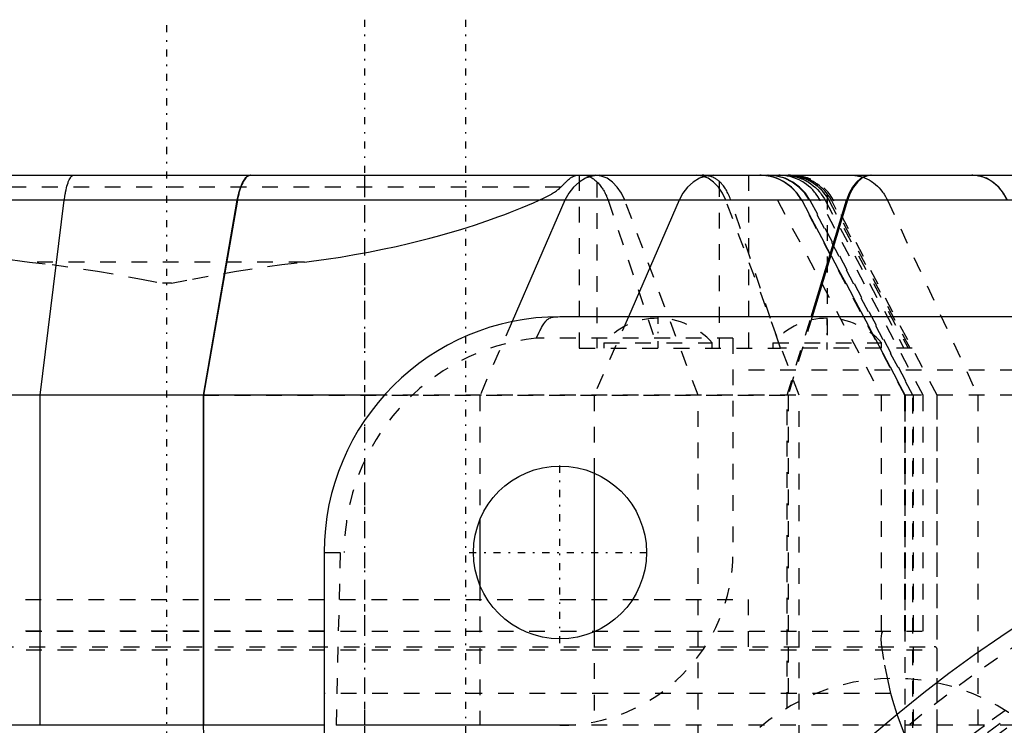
# Model space of a CAD drawing. Extents: x -545 to 345, y -109 to 109.
# Tile 15 of 18: x -109 to -47, y 64 to 109. Entities that reach past the tile are written whole.
import ezdxf

# ---------------------------------------------------------------- set-up
doc = ezdxf.new("R2010")
doc.units = 0
doc.linetypes.add('CENTER', pattern=[1.5, 0.45, -0.5, 0.05, -0.5])
doc.linetypes.add('DASHED', pattern=[2, 1, -1])
for name, color, linetype in [('AM_0', 7, 'CONTINUOUS'), ('AM_3', 7, 'DASHED'), ('AM_7', 7, 'CENTER')]:
    doc.layers.add(name, color=color, linetype=linetype)

msp = doc.modelspace()

# ---------------------------------------------------------------- linework, layer by layer
at = {"layer": 'AM_0', "color": 7, "linetype": 'CONTINUOUS'}
for p, q in [((-148.753, 99), (30.753, 99)), ((-95.549, 97.408), (-128.059, 97.408)), ((-108.06, 85), (-106.531, 97.408)), ((-95.549, 97.408), (-97.697, 85)), ((-95.52, 97.408), (-97.671, 85)), ((-56.766, 97.408), (-95.52, 97.408)), ((-74.686, 97.408), (-78.049, 89.687)), ((-67.424, 97.408), (-70.651, 90)), ((-59.025, 90), (-56.766, 97.408)), ((-56.709, 97.408), (-58.968, 90)), ((-37.316, 97.408), (-56.709, 97.408)), ((75, 90), (-75, 90)), ((-97.697, 85), (-158, 85)), ((-108.06, 64), (-108.06, 85)), ((-97.697, 85), (-97.697, 64)), ((-86.169, 85), (-97.671, 85)), ((-97.671, 85), (-97.671, 64)), ((-72.829, 80.053), (-72.829, 69.947)), ((-80.09, 77.083), (-80.09, 72.917)), ((-90, 75), (-90, -75)), ((-97.697, 64), (-157.966, 64)), ((-89.99, 64), (-97.671, 64))]:
    msp.add_line(p, q, dxfattribs=at)
for points in [[(-94.687, 99), (-94.862, 98.951), (-95.031, 98.807), (-95.19, 98.571), (-95.332, 98.253), (-95.453, 97.861), (-95.549, 97.408)], [(-72.516, 99), (-72.957, 98.951), (-73.383, 98.807), (-73.782, 98.571), (-74.139, 98.253), (-74.444, 97.861), (-74.686, 97.408)], [(-65.255, 99), (-65.695, 98.951), (-66.122, 98.807), (-66.52, 98.571), (-66.878, 98.253), (-67.182, 97.861), (-67.424, 97.408)], [(-55.247, 99), (-55.555, 98.951), (-55.854, 98.807), (-56.133, 98.571), (-56.383, 98.253), (-56.596, 97.861), (-56.766, 97.408)], [(-55.189, 99), (-55.498, 98.951), (-55.797, 98.807), (-56.075, 98.571), (-56.326, 98.253), (-56.539, 97.861), (-56.709, 97.408)], [(-97.697, 64), (-97.678, 63.415), (-97.623, 62.852), (-97.532, 62.333), (-97.411, 61.879), (-97.263, 61.506), (-97.094, 61.228), (-96.911, 61.058), (-96.72, 61)]]:
    msp.add_lwpolyline(points, dxfattribs=at)
for points in [[(-106.531, 97.408, 0), (-106.521, 97.488, 0), (-106.5, 97.642, 0), (-106.476, 97.79, 0), (-106.464, 97.861, 0), (-106.451, 97.931, 0), (-106.423, 98.066, 0), (-106.394, 98.193, 0), (-106.363, 98.312, 0), (-106.33, 98.423, 0), (-106.297, 98.525, 0), (-106.279, 98.572, 0), (-106.261, 98.617, 0), (-106.225, 98.701, 0), (-106.188, 98.774, 0), (-106.149, 98.838, 0), (-106.11, 98.891, 0), (-106.071, 98.934, 0), (-106.051, 98.951, 0), (-106.03, 98.966, 0), (-105.99, 98.988, 0), (-105.949, 98.999, 0), (-105.929, 99, 0)], [(-94.657, 99, 0), (-94.685, 98.999, 0), (-94.743, 98.988, 0), (-94.802, 98.967, 0), (-94.831, 98.952, 0), (-94.861, 98.934, 0), (-94.919, 98.89, 0), (-94.976, 98.836, 0), (-95.029, 98.775, 0), (-95.08, 98.704, 0), (-95.133, 98.621, 0), (-95.158, 98.575, 0), (-95.184, 98.527, 0), (-95.234, 98.422, 0), (-95.281, 98.31, 0), (-95.324, 98.192, 0), (-95.364, 98.071, 0), (-95.403, 97.94, 0), (-95.422, 97.869, 0), (-95.44, 97.797, 0), (-95.475, 97.646, 0), (-95.506, 97.488, 0), (-95.52, 97.408, 0)], [(-108.059, 63.978, 0), (-108.06, 64, 0)], [(-97.671, 64, 0), (-97.671, 63.979, 0)]]:
    msp.add_polyline3d(points, dxfattribs=at)
for centre, radius in [((0, 0), 84), ((-75, 75), 5.5)]:
    msp.add_circle(centre, radius, dxfattribs=at)
msp.add_arc((-75, 75), 15, 90, 180, dxfattribs=at)
at = {"layer": 'AM_3', "color": 6, "linetype": 'DASHED'}
for p, q in [((-87.43, 99), (-87.43, 59)), ((-73.77, 99), (-73.77, 88)), ((-63, 99), (-63, 88)), ((-60.181, 98.983), (-60.131, 98.977)), ((-72.656, 98.586), (-72.656, 88)), ((-64.884, 98.62), (-64.884, 88)), ((-59.969, 98.951), (-59.964, 98.95)), ((-59.278, 98.725), (-59.274, 98.723)), ((-74.952, 98.24), (-125.048, 98.24)), ((-58, 97.821), (-58, 88)), ((-95.52, 97.408), (-135.867, 97.408)), ((-95.52, 97.408), (-95.549, 97.408)), ((-71.941, 97.408), (-68.778, 88)), ((-66.217, 85), (-70.882, 97.408)), ((-59.789, 85), (-64.454, 97.408)), ((-60.973, 88), (-64.133, 97.408)), ((-61.159, 97.408), (-54.561, 85)), ((-53.064, 85), (-59.646, 97.408)), ((-59.616, 97.408), (-53.035, 85)), ((-53.039, 85), (-59.612, 97.408)), ((-52.56, 85), (-59.132, 97.408)), ((-59.097, 97.408), (-52.525, 85)), ((-51.903, 85), (-58.455, 97.408)), ((-58.125, 97.408), (-53.116, 88)), ((-57.893, 97.408), (-52.86, 88)), ((-52.731, 88), (-57.736, 97.408)), ((-51.002, 85), (-57.6, 97.408)), ((-56.709, 97.408), (-56.766, 97.408)), ((-54.168, 97.408), (-48.423, 85)), ((-91.258, 93.47), (-108.742, 93.47)), ((-99.713, 92.13), (-100.287, 92.13)), ((-78.049, 89.687), (-80.09, 85)), ((-70.651, 90), (-72.829, 85)), ((-60.55, 85), (-59.025, 90)), ((-58.968, 90), (-60.493, 85)), ((-64, 88.644), (-76.506, 88.644)), ((-72.22, 88.343), (-72.22, 88)), ((-72.22, 88.343), (-65.32, 88.343)), ((-65.32, 88), (-65.32, 88.343)), ((-64, 88.644), (-64, 75)), ((-61.45, 88.343), (-61.45, 88)), ((-61.45, 88.343), (-54.55, 88.343)), ((-54.55, 88), (-54.55, 88.343)), ((-73.77, 88), (-60.973, 88)), ((-52.595, 88), (-60.973, 88)), ((-51, 85), (-52.595, 88)), ((64, 86.592), (-64, 86.592)), ((-97.697, 85), (-60.493, 85)), ((40, 85), (-97.697, 85)), ((-80.09, 85), (-80.09, 77.083)), ((-72.829, 85), (-72.829, 80.053)), ((-66.217, 59), (-66.217, 85)), ((-60.55, 65.106), (-60.55, 85)), ((-60.493, 85), (-60.493, 65.14)), ((-59.789, 59), (-59.789, 85)), ((-54.561, 85), (-54.561, 69.522)), ((-53.064, 70), (-53.064, 85)), ((-53.039, 63.329), (-53.039, 85)), ((-53.035, 85), (-53.035, 70)), ((-52.56, 61.832), (-52.56, 85)), ((-52.525, 85), (-52.525, 61.833)), ((-51.903, 70), (-51.903, 85)), ((-51.002, 41.454), (-51.002, 85)), ((-51, 70), (-51, 85)), ((-48.423, 85), (-48.423, 64)), ((-90, 75), (-88.727, 75)), ((-88.985, 75), (-89.241, 64)), ((-80.09, 72.917), (-80.09, 64)), ((-137, 72), (-63, 72)), ((-137, 72), (-100, 72)), ((-63, 69), (-63, 72)), ((-148.959, 70), (-51, 70)), ((-90, 69.994), (-110, 69.994)), ((-72.829, 69.947), (-72.829, 64)), ((-148.759, 69), (-51.2, 69)), ((-148.959, 68.8), (-51, 68.8)), ((-51, 58), (-51, 68.8)), ((-53.943, 66.03), (-90, 66.03)), ((40, 64), (-108.06, 64)), ((-75, 64), (-89.241, 64)), ((-86.5, -64), (-86.5, 64))]:
    msp.add_line(p, q, dxfattribs=at)
for points in [[(-70.882, 97.408), (-71.091, 97.861), (-71.354, 98.253), (-71.663, 98.571), (-72.006, 98.807), (-72.375, 98.951), (-72.755, 99)], [(-64.454, 97.408), (-64.663, 97.861), (-64.926, 98.253), (-65.235, 98.571), (-65.579, 98.807), (-65.947, 98.951), (-66.327, 99)], [(-59.616, 97.408), (-59.911, 97.861), (-60.282, 98.253), (-60.717, 98.571), (-61.202, 98.807), (-61.722, 98.951), (-62.259, 99)], [(-59.612, 97.408), (-59.906, 97.861), (-60.277, 98.253), (-60.711, 98.571), (-61.196, 98.807), (-61.714, 98.951), (-62.25, 99)], [(-59.132, 97.408), (-59.427, 97.861), (-59.797, 98.253), (-60.232, 98.571), (-60.716, 98.807), (-61.235, 98.951), (-61.771, 99)], [(-59.097, 97.408), (-59.392, 97.861), (-59.762, 98.253), (-60.197, 98.571), (-60.681, 98.807), (-61.2, 98.951), (-61.736, 99)], [(-46.526, 97.408), (-46.777, 97.861), (-47.092, 98.253), (-47.462, 98.571), (-47.875, 98.807), (-48.316, 98.951), (-48.772, 99)]]:
    msp.add_lwpolyline(points, dxfattribs=at)
for points in [[(-74.952, 98.24, 0), (-74.908, 98.285, 0), (-74.824, 98.371, 0), (-74.743, 98.452, 0), (-74.704, 98.491, 0), (-74.666, 98.528, 0), (-74.591, 98.599, 0), (-74.52, 98.664, 0), (-74.451, 98.724, 0), (-74.385, 98.778, 0), (-74.322, 98.827, 0), (-74.291, 98.849, 0), (-74.26, 98.87, 0), (-74.203, 98.906, 0), (-74.151, 98.935, 0), (-74.103, 98.957, 0), (-74.06, 98.974, 0), (-74.021, 98.985, 0), (-74.003, 98.99, 0), (-73.986, 98.993, 0), (-73.955, 98.998, 0), (-73.939, 98.999, 0), (-73.935, 98.999, 0), (-73.93, 99, 0), (-73.928, 99, 0), (-73.926, 99, 0), (-73.92, 99, 0), (-73.916, 99, 0), (-73.916, 99, 0), (-73.915, 99, 0), (-73.915, 99, 0), (-73.915, 99, 0), (-73.915, 99, 0), (-73.915, 99, 0), (-73.915, 99, 0), (-73.915, 99, 0), (-73.915, 99, 0), (-73.915, 99, 0), (-73.915, 99, 0), (-73.915, 99, 0), (-73.915, 99, 0), (-73.915, 99, 0), (-73.915, 99, 0), (-73.915, 99, 0), (-73.915, 99, 0), (-73.915, 99, 0), (-73.915, 99, 0), (-73.915, 99, 0), (-73.915, 99, 0), (-73.915, 99, 0), (-73.915, 99, 0), (-73.915, 99, 0), (-73.915, 99, 0), (-73.915, 99, 0), (-73.915, 99, 0), (-73.915, 99, 0), (-73.915, 99, 0), (-73.915, 99, 0), (-73.915, 99, 0), (-73.915, 99, 0), (-73.915, 99, 0), (-73.915, 99, 0), (-73.915, 99, 0), (-73.915, 99, 0), (-73.915, 99, 0), (-73.915, 99, 0), (-73.915, 99, 0), (-73.916, 99, 0), (-73.916, 99, 0), (-73.916, 99, 0), (-73.916, 99, 0), (-73.916, 99, 0), (-73.916, 99, 0), (-73.916, 99, 0), (-73.916, 99, 0), (-73.916, 99, 0), (-73.916, 99, 0), (-73.916, 99, 0), (-73.916, 99, 0), (-73.916, 99, 0), (-73.916, 99, 0), (-73.916, 99, 0), (-73.916, 99, 0), (-73.916, 99, 0), (-73.916, 99, 0), (-73.916, 99, 0), (-73.916, 99, 0), (-73.916, 99, 0), (-73.916, 99, 0), (-73.916, 99, 0), (-73.916, 99, 0), (-73.916, 99, 0), (-73.916, 99, 0), (-73.916, 99, 0), (-73.916, 99, 0), (-73.916, 99, 0), (-73.916, 99, 0), (-73.916, 99, 0), (-73.916, 99, 0), (-73.916, 99, 0), (-73.916, 99, 0), (-73.916, 99, 0), (-73.916, 99, 0), (-73.916, 99, 0), (-73.916, 99, 0), (-73.916, 99, 0), (-73.916, 99, 0), (-73.917, 99, 0), (-73.917, 99, 0), (-73.917, 99, 0), (-73.917, 99, 0), (-73.917, 99, 0), (-73.917, 99, 0)], [(-73.422, 99, 0), (-73.406, 99, 0), (-73.372, 98.997, 0), (-73.336, 98.992, 0), (-73.318, 98.988, 0), (-73.299, 98.984, 0), (-73.261, 98.974, 0), (-73.222, 98.961, 0), (-73.182, 98.946, 0), (-73.14, 98.928, 0), (-73.098, 98.907, 0), (-73.076, 98.896, 0), (-73.054, 98.884, 0), (-73.009, 98.858, 0), (-72.964, 98.83, 0), (-72.918, 98.799, 0), (-72.871, 98.765, 0), (-72.824, 98.73, 0), (-72.8, 98.711, 0), (-72.776, 98.692, 0), (-72.728, 98.651, 0), (-72.68, 98.609, 0), (-72.656, 98.586, 0)], [(-64.884, 98.62, 0), (-64.908, 98.641, 0), (-64.956, 98.68, 0), (-65.007, 98.717, 0), (-65.032, 98.735, 0), (-65.058, 98.752, 0), (-65.112, 98.785, 0), (-65.166, 98.816, 0), (-65.222, 98.844, 0), (-65.28, 98.87, 0), (-65.339, 98.893, 0), (-65.369, 98.904, 0), (-65.399, 98.915, 0), (-65.46, 98.934, 0), (-65.523, 98.95, 0), (-65.587, 98.964, 0), (-65.653, 98.976, 0), (-65.72, 98.986, 0), (-65.753, 98.989, 0), (-65.788, 98.993, 0), (-65.856, 98.997, 0), (-65.926, 99, 0), (-65.961, 99, 0)], [(-59.646, 97.408, 0), (-59.69, 97.488, 0), (-59.787, 97.645, 0), (-59.892, 97.797, 0), (-59.948, 97.869, 0), (-60.006, 97.939, 0), (-60.124, 98.071, 0), (-60.246, 98.192, 0), (-60.379, 98.31, 0), (-60.523, 98.422, 0), (-60.675, 98.527, 0), (-60.754, 98.575, 0), (-60.833, 98.621, 0), (-60.993, 98.704, 0), (-61.151, 98.775, 0), (-61.314, 98.836, 0), (-61.486, 98.89, 0), (-61.664, 98.934, 0), (-61.755, 98.952, 0), (-61.846, 98.967, 0), (-62.027, 98.988, 0), (-62.203, 98.999, 0), (-62.289, 99, 0)], [(-58.455, 97.408, 0), (-58.499, 97.488, 0), (-58.592, 97.642, 0), (-58.695, 97.789, 0), (-58.749, 97.861, 0), (-58.806, 97.931, 0), (-58.925, 98.065, 0), (-59.052, 98.192, 0), (-59.186, 98.311, 0), (-59.328, 98.422, 0), (-59.476, 98.524, 0), (-59.552, 98.572, 0), (-59.629, 98.617, 0), (-59.788, 98.7, 0), (-59.951, 98.774, 0), (-60.119, 98.838, 0), (-60.29, 98.891, 0), (-60.464, 98.934, 0), (-60.551, 98.951, 0), (-60.64, 98.966, 0), (-60.817, 98.988, 0), (-60.996, 98.999, 0), (-61.085, 99, 0)], [(-60.736, 99, 0), (-60.657, 98.999, 0), (-60.496, 98.99, 0), (-60.334, 98.971, 0), (-60.252, 98.958, 0), (-60.169, 98.943, 0), (-60.004, 98.904, 0), (-59.838, 98.855, 0), (-59.74, 98.821, 0), (-59.713, 98.811, 0), (-59.685, 98.8, 0), (-59.671, 98.795, 0), (-59.657, 98.789, 0), (-59.63, 98.778, 0), (-59.602, 98.767, 0), (-59.507, 98.724, 0), (-59.347, 98.643, 0), (-59.268, 98.598, 0), (-59.19, 98.551, 0), (-59.038, 98.45, 0), (-58.891, 98.338, 0), (-58.75, 98.217, 0), (-58.617, 98.087, 0), (-58.492, 97.949, 0), (-58.433, 97.877, 0), (-58.376, 97.803, 0), (-58.269, 97.65, 0), (-58.171, 97.491, 0), (-58.125, 97.408, 0)], [(-58, 97.591, 0), (-58.047, 97.664, 0), (-58.147, 97.804, 0), (-58.254, 97.938, 0), (-58.311, 98.003, 0), (-58.369, 98.066, 0), (-58.491, 98.188, 0), (-58.619, 98.302, 0), (-58.753, 98.408, 0), (-58.892, 98.507, 0), (-59.035, 98.597, 0), (-59.108, 98.638, 0), (-59.182, 98.678, 0), (-59.332, 98.75, 0), (-59.485, 98.813, 0), (-59.64, 98.867, 0), (-59.796, 98.912, 0), (-59.951, 98.947, 0), (-60.028, 98.962, 0), (-60.105, 98.973, 0), (-60.258, 98.991, 0), (-60.409, 98.999, 0), (-60.484, 99, 0)], [(-60.484, 99, 0), (-60.456, 99, 0), (-60.399, 98.999, 0), (-60.343, 98.996, 0), (-60.315, 98.995, 0)], [(-58, 97.821, 0), (-58.049, 97.883, 0), (-58.153, 98.005, 0), (-58.263, 98.121, 0), (-58.32, 98.176, 0), (-58.379, 98.23, 0), (-58.5, 98.334, 0), (-58.627, 98.43, 0), (-58.757, 98.519, 0), (-58.892, 98.601, 0), (-59.031, 98.676, 0), (-59.101, 98.71, 0), (-59.172, 98.742, 0), (-59.316, 98.801, 0), (-59.46, 98.852, 0), (-59.605, 98.895, 0), (-59.75, 98.93, 0), (-59.896, 98.958, 0), (-59.968, 98.969, 0), (-60.041, 98.979, 0), (-60.186, 98.992, 0), (-60.33, 98.999, 0), (-60.402, 99, 0)], [(-60.315, 98.995, 0), (-60.292, 98.993, 0), (-60.248, 98.99, 0), (-60.203, 98.985, 0), (-60.181, 98.983, 0)], [(-60.131, 98.977, 0), (-60.104, 98.973, 0), (-60.05, 98.965, 0), (-59.996, 98.956, 0), (-59.969, 98.951, 0)], [(-56.478, 99, 0), (-56.399, 98.999, 0), (-56.242, 98.988, 0), (-56.086, 98.966, 0), (-56.008, 98.951, 0), (-55.931, 98.934, 0), (-55.779, 98.891, 0), (-55.628, 98.838, 0), (-55.481, 98.774, 0), (-55.337, 98.7, 0), (-55.198, 98.617, 0), (-55.13, 98.571, 0), (-55.064, 98.524, 0), (-54.934, 98.422, 0), (-54.81, 98.311, 0), (-54.691, 98.192, 0), (-54.58, 98.065, 0), (-54.475, 97.93, 0), (-54.426, 97.861, 0), (-54.378, 97.789, 0), (-54.288, 97.642, 0), (-54.206, 97.488, 0), (-54.168, 97.408, 0)], [(-46.554, 97.408, 0), (-46.592, 97.488, 0), (-46.674, 97.646, 0), (-46.764, 97.797, 0), (-46.811, 97.869, 0), (-46.86, 97.939, 0), (-46.961, 98.071, 0), (-47.064, 98.192, 0), (-47.178, 98.31, 0), (-47.301, 98.422, 0), (-47.43, 98.527, 0), (-47.497, 98.575, 0), (-47.564, 98.621, 0), (-47.7, 98.704, 0), (-47.835, 98.775, 0), (-47.973, 98.836, 0), (-48.119, 98.89, 0), (-48.271, 98.934, 0), (-48.348, 98.952, 0), (-48.425, 98.967, 0), (-48.579, 98.988, 0), (-48.73, 98.999, 0), (-48.803, 99, 0)], [(-72.656, 98.586, 0), (-72.63, 98.563, 0), (-72.58, 98.513, 0), (-72.531, 98.46, 0), (-72.507, 98.433, 0), (-72.483, 98.406, 0), (-72.437, 98.349, 0), (-72.392, 98.291, 0), (-72.349, 98.231, 0), (-72.307, 98.171, 0), (-72.268, 98.11, 0), (-72.249, 98.079, 0), (-72.23, 98.047, 0), (-72.192, 97.981, 0), (-72.154, 97.911, 0), (-72.118, 97.839, 0), (-72.082, 97.765, 0), (-72.048, 97.688, 0), (-72.032, 97.649, 0), (-72.016, 97.609, 0), (-71.985, 97.53, 0), (-71.955, 97.449, 0), (-71.941, 97.408, 0)], [(-64.133, 97.408, 0), (-64.148, 97.451, 0), (-64.178, 97.535, 0), (-64.211, 97.618, 0), (-64.227, 97.658, 0), (-64.245, 97.699, 0), (-64.28, 97.778, 0), (-64.317, 97.855, 0), (-64.356, 97.93, 0), (-64.395, 98.001, 0), (-64.434, 98.069, 0), (-64.454, 98.102, 0), (-64.474, 98.134, 0), (-64.516, 98.197, 0), (-64.56, 98.259, 0), (-64.606, 98.321, 0), (-64.654, 98.381, 0), (-64.703, 98.438, 0), (-64.728, 98.466, 0), (-64.753, 98.494, 0), (-64.805, 98.547, 0), (-64.858, 98.597, 0), (-64.884, 98.62, 0)], [(-59.964, 98.95, 0), (-59.936, 98.944, 0), (-59.879, 98.932, 0), (-59.823, 98.919, 0), (-59.794, 98.912, 0)], [(-59.793, 98.912, 0), (-59.735, 98.896, 0), (-59.619, 98.861, 0), (-59.503, 98.82, 0), (-59.446, 98.798, 0)], [(-59.446, 98.798, 0), (-59.418, 98.787, 0), (-59.362, 98.763, 0), (-59.306, 98.738, 0), (-59.278, 98.725, 0)], [(-59.274, 98.723, 0), (-59.243, 98.708, 0), (-59.18, 98.677, 0), (-59.118, 98.644, 0), (-59.087, 98.627, 0)], [(-59.087, 98.627, 0), (-59.063, 98.613, 0), (-59.015, 98.585, 0), (-58.967, 98.556, 0), (-58.944, 98.541, 0)], [(-58.944, 98.541, 0), (-58.914, 98.522, 0), (-58.856, 98.482, 0), (-58.798, 98.442, 0), (-58.77, 98.421, 0)], [(-58.77, 98.421, 0), (-58.728, 98.39, 0), (-58.647, 98.325, 0), (-58.567, 98.257, 0), (-58.528, 98.222, 0)], [(-76.334, 97.408, 0), (-76.286, 97.43, 0), (-76.192, 97.473, 0), (-76.1, 97.516, 0), (-76.055, 97.538, 0), (-76.01, 97.56, 0), (-75.921, 97.604, 0), (-75.834, 97.649, 0), (-75.748, 97.694, 0), (-75.665, 97.739, 0), (-75.585, 97.784, 0), (-75.545, 97.807, 0), (-75.506, 97.83, 0), (-75.43, 97.876, 0), (-75.357, 97.923, 0), (-75.287, 97.97, 0), (-75.219, 98.017, 0), (-75.155, 98.064, 0), (-75.124, 98.088, 0), (-75.094, 98.112, 0), (-75.035, 98.161, 0), (-74.979, 98.213, 0), (-74.952, 98.24, 0)], [(-58.528, 98.222, 0), (-58.512, 98.207, 0), (-58.478, 98.176, 0), (-58.445, 98.144, 0), (-58.429, 98.128, 0), (-58.413, 98.111, 0), (-58.381, 98.079, 0), (-58.349, 98.045, 0), (-58.318, 98.011, 0), (-58.288, 97.977, 0), (-58.258, 97.943, 0), (-58.243, 97.925, 0), (-58.229, 97.907, 0), (-58.2, 97.872, 0), (-58.171, 97.836, 0), (-58.143, 97.799, 0), (-58.116, 97.762, 0), (-58.089, 97.725, 0), (-58.076, 97.706, 0), (-58.063, 97.687, 0), (-58.037, 97.649, 0), (-58.012, 97.611, 0), (-58, 97.591, 0)], [(-57.736, 97.408, 0), (-57.774, 97.479, 0), (-57.859, 97.619, 0), (-57.951, 97.755, 0), (-58, 97.821, 0)], [(-123.666, 97.408, 0), (-123.314, 97.253, 0), (-122.597, 96.949, 0), (-121.862, 96.655, 0), (-121.489, 96.512, 0), (-121.111, 96.371, 0), (-120.345, 96.097, 0), (-119.562, 95.833, 0), (-118.765, 95.58, 0), (-117.954, 95.337, 0), (-117.13, 95.105, 0), (-116.712, 94.993, 0), (-116.292, 94.884, 0), (-115.442, 94.674, 0), (-114.58, 94.475, 0), (-113.708, 94.288, 0), (-112.825, 94.113, 0), (-111.932, 93.949, 0), (-111.483, 93.871, 0), (-111.031, 93.797, 0), (-110.121, 93.657, 0), (-109.203, 93.529, 0), (-108.742, 93.47, 0)], [(-91.258, 93.47, 0), (-90.797, 93.529, 0), (-89.879, 93.657, 0), (-88.969, 93.797, 0), (-88.517, 93.871, 0), (-88.068, 93.949, 0), (-87.175, 94.113, 0), (-86.292, 94.288, 0), (-85.42, 94.475, 0), (-84.558, 94.674, 0), (-83.708, 94.884, 0), (-83.288, 94.993, 0), (-82.87, 95.105, 0), (-82.046, 95.337, 0), (-81.235, 95.58, 0), (-80.438, 95.833, 0), (-79.655, 96.097, 0), (-78.889, 96.371, 0), (-78.511, 96.512, 0), (-78.138, 96.655, 0), (-77.403, 96.949, 0), (-76.686, 97.253, 0), (-76.334, 97.408, 0)], [(-58, 97.591, 0), (-57.981, 97.561, 0), (-57.945, 97.5, 0), (-57.91, 97.439, 0), (-57.893, 97.408, 0)], [(-108.742, 93.47, 0), (-107.296, 93.317, 0), (-104.418, 92.906, 0), (-101.627, 92.398, 0), (-100.287, 92.13, 0)], [(-99.713, 92.13, 0), (-98.373, 92.398, 0), (-95.582, 92.906, 0), (-92.704, 93.317, 0), (-91.258, 93.47, 0)], [(-76.506, 88.644, 0), (-76.468, 88.722, 0), (-76.393, 88.876, 0), (-76.32, 89.025, 0), (-76.284, 89.098, 0), (-76.248, 89.169, 0), (-76.176, 89.306, 0), (-76.106, 89.429, 0), (-76.037, 89.539, 0), (-75.968, 89.636, 0), (-75.899, 89.72, 0), (-75.864, 89.758, 0), (-75.828, 89.792, 0), (-75.755, 89.852, 0), (-75.681, 89.9, 0), (-75.606, 89.935, 0), (-75.53, 89.961, 0), (-75.485, 89.972, 0), (-75.472, 89.974, 0), (-75.459, 89.977, 0), (-75.453, 89.978, 0), (-75.446, 89.979, 0), (-75.433, 89.981, 0), (-75.42, 89.983, 0), (-75.413, 89.984, 0), (-75.407, 89.985, 0), (-75.394, 89.987, 0), (-75.38, 89.988, 0), (-75.374, 89.989, 0), (-75.367, 89.99, 0), (-75.354, 89.991, 0), (-75.34, 89.992, 0), (-75.326, 89.993, 0), (-75.312, 89.994, 0), (-75.297, 89.995, 0), (-75.29, 89.995, 0), (-75.282, 89.996, 0), (-75.267, 89.996, 0), (-75.251, 89.997, 0), (-75.235, 89.998, 0), (-75.218, 89.998, 0), (-75.201, 89.998, 0), (-75.192, 89.999, 0), (-75.184, 89.999, 0), (-75.165, 89.999, 0), (-75.147, 89.999, 0), (-75.137, 89.999, 0)], [(-54.561, 69.522, 0), (-54.557, 69.654, 0), (-54.526, 69.856, 0), (-54.463, 69.973, 0), (-54.42, 70, 0)], [(-53.943, 66.03, 0), (-54.128, 66.838, 0), (-54.404, 68.188, 0), (-54.544, 69.171, 0), (-54.561, 69.522, 0)], [(-53.039, 63.329, 0), (-53.217, 63.779, 0), (-53.541, 64.679, 0), (-53.82, 65.579, 0), (-53.943, 66.03, 0)], [(-48.796, 63.395, 0), (-47.512, 64.363, 0), (-46.208, 65.306, 0)], [(-48.423, 64, 0), (-48.423, 63.978, 0)]]:
    msp.add_polyline3d(points, dxfattribs=at)
msp.add_circle((0, 0), 83, dxfattribs=at)
for centre, radius, start, end in [((-60.249, 96), 3, 28, 90), ((-68.768, 85.303), 4.6, 90.0287, 138.63379), ((-68.772, 85.303), 4.6, 41.36621, 89.9713), ((-57.998, 85.303), 4.6, 90.0287, 138.63379), ((-58.002, 85.303), 4.6, 41.36621, 89.9713), ((-75, 75), 13.727, 96.29947, 180), ((0, 0), 79.5, 355.08922, 339.71046), ((0, 0), 79, 102.91991, 257.08009), ((-75, 75), 11, 270, 0), ((-51.2, 68.8), 0.2, 0, 90), ((-53.74, 53.74), 13.25, 30.6764, 149.3236)]:
    msp.add_arc(centre, radius, start, end, dxfattribs=at)
at = {"layer": 'AM_7', "color": 4, "linetype": 'CENTER'}
for p, q in [((-100, -108.9), (-100, 108.9)), ((-87.43, 108.9), (-87.43, -108.9)), ((-81.002, 108.9), (-81.002, -108.9)), ((-68.77, 89.998), (-68.77, 87.905)), ((-58, 87.905), (-58, 89.998)), ((-75, 69.225), (-75, 80.775)), ((-80.775, 75), (-69.225, 75))]:
    msp.add_line(p, q, dxfattribs=at)

doc.saveas('drawing.dxf')
